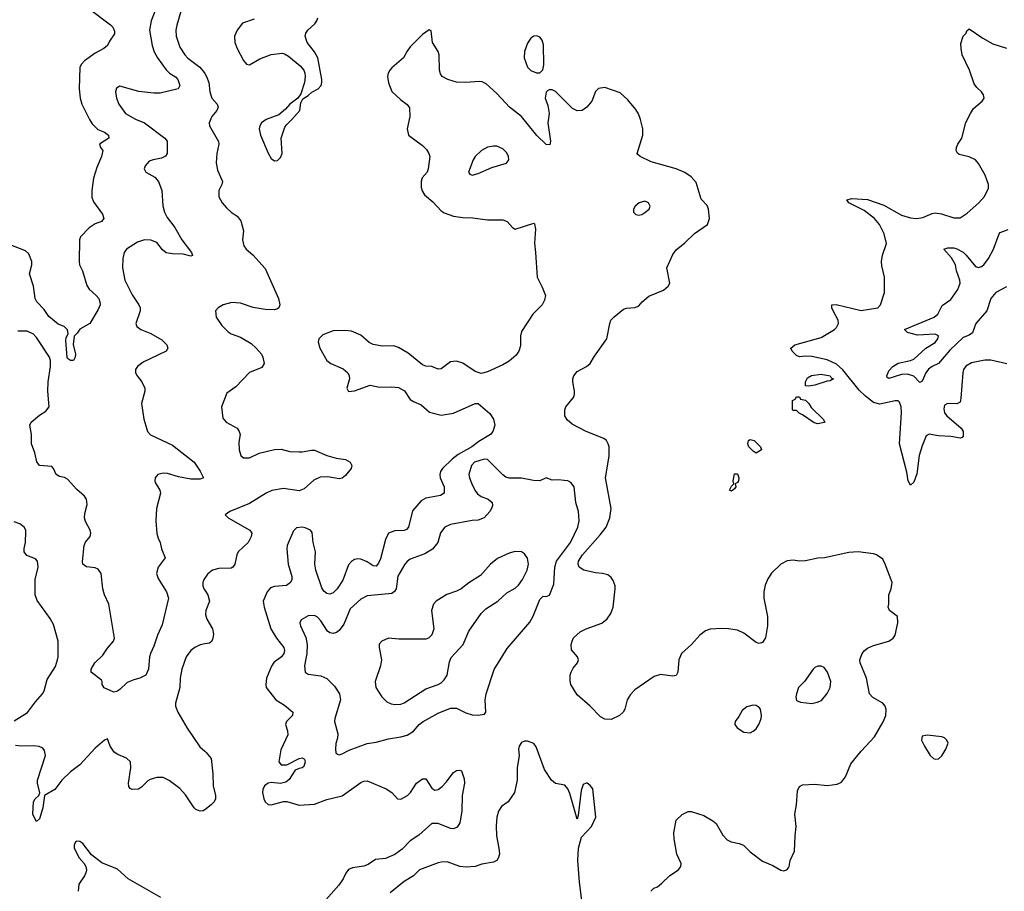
# Model space of a CAD drawing. Header units: inches. Extents: x 2134017 to 2292458, y 756222 to 916513.
# Tile 200 of 256: x 2188801 to 2195177, y 853650 to 859297. Entities that reach past the tile are written whole.
import ezdxf

# ---------------------------------------------------------------- set-up
doc = ezdxf.new("R2010")
doc.units = ezdxf.units.IN
doc.header["$MEASUREMENT"] = 0
doc.layers.add('C1885', color=7, linetype='Continuous')
doc.layers.add('C1895', color=7, linetype='Continuous')

msp = doc.modelspace()

# ---------------------------------------------------------------- linework, layer by layer
at = {"layer": 'C1885', "color": 5}
for points, elevation in [([(2189248, 859370), (2189390, 859263), (2189404.9, 859250), (2189415.9, 859224.1), (2189414.4, 859205.6), (2189382.6, 859157.4), (2189370.4, 859130), (2189344.9, 859110), (2189290, 859080.3), (2189221.1, 859030), (2189200.3, 859010), (2189190.2, 858989.8), (2189186, 858850), (2189191.8, 858790), (2189203.5, 858750), (2189252.2, 858650), (2189270, 858623.1), (2189306.1, 858586.1), (2189350, 858567.7), (2189376.5, 858550), (2189377.6, 858530), (2189317.3, 858490), (2189324.4, 858470), (2189339.6, 858450), (2189330.2, 858410), (2189300.6, 858339.4), (2189278, 858270), (2189267.2, 858190), (2189268.1, 858148.1), (2189278, 858118), (2189336.8, 858036.8), (2189346, 858010), (2189331.3, 857990), (2189290, 857975.1), (2189250.3, 857949.7), (2189195.5, 857890), (2189188.5, 857870), (2189186.2, 857730), (2189189.3, 857710), (2189207.2, 857670), (2189235.8, 857575.8), (2189251.2, 857551.2), (2189297.1, 857510), (2189312.7, 857490), (2189320.5, 857470), (2189322, 857450), (2189310, 857419), (2189256, 857330), (2189190, 857292.3), (2189174, 857266), (2189154, 857246), (2189146.4, 857193.6), (2189162, 857130), (2189160.4, 857110), (2189150, 857089.4), (2189129.6, 857089.6), (2189110, 857101.2), (2189108, 857108), (2189100.7, 857219.3), (2189102.9, 857237.1), (2189115.5, 857264.5), (2189110, 857288), (2189090, 857308.7), (2189050, 857324), (2188990, 857375.1), (2188960.3, 857420.3), (2188911.5, 857470), (2188902, 857490), (2188891.3, 857570), (2188865.4, 857650), (2188879.2, 857710), (2188879.2, 857730), (2188860.6, 857780.6), (2188839.6, 857799.6), (2188750, 857834.2)], 240), ([(2189676.9, 859350), (2189652.2, 859290), (2189642.4, 859230), (2189659, 859130), (2189671.6, 859090), (2189692.9, 859050), (2189750, 858972), (2189771.8, 858951.8), (2189810, 858926.7), (2189824.2, 858910), (2189837.6, 858870), (2189827.3, 858850), (2189710, 858821.8), (2189670, 858820.7), (2189571.8, 858831.8), (2189450, 858867), (2189427.3, 858852.7), (2189421.3, 858830), (2189427.4, 858790), (2189443.6, 858750), (2189486.4, 858690), (2189550, 858653.1), (2189610, 858628.9), (2189741.3, 858530), (2189756.4, 858510), (2189755.8, 858430), (2189746.1, 858413.9), (2189719.7, 858400.3), (2189666, 858390), (2189640.2, 858379.8), (2189613.4, 858350), (2189606.7, 858330), (2189617.1, 858310), (2189677.1, 858277.1), (2189700.3, 858250), (2189721.5, 858190), (2189727.9, 858092.1), (2189738.2, 858050), (2189756.3, 858016.3), (2189806, 857950), (2189850.2, 857870.2), (2189913.4, 857790), (2189921, 857770), (2189910, 857766), (2189858.6, 857778.6), (2189790, 857780.9), (2189750, 857787.9), (2189725.9, 857805.9), (2189690, 857853.4), (2189650, 857868.7), (2189610, 857870.6), (2189563.1, 857856.9), (2189493.7, 857810), (2189478.3, 857790), (2189469, 857750), (2189466.5, 857690), (2189481.8, 857610), (2189530, 857514.9), (2189572.2, 857450), (2189580.3, 857430), (2189580.2, 857410), (2189552.2, 857330), (2189559.3, 857310), (2189584.9, 857290), (2189650, 857263.6), (2189722.2, 857222.2), (2189753.4, 857190), (2189760.7, 857170), (2189750.3, 857149.7), (2189601.1, 857078.9), (2189564.6, 857050), (2189551.7, 857030), (2189551.6, 857010), (2189560.9, 856990), (2189591.7, 856950), (2189611.7, 856910), (2189611.7, 856890), (2189590.3, 856810), (2189605.7, 856710), (2189623.4, 856643.4), (2189629.2, 856629.2), (2189647.7, 856607.7), (2189790, 856541.6), (2189930, 856430.5), (2189970, 856371.3), (2189990.7, 856330), (2189970, 856319.5), (2189910, 856319.8), (2189830, 856334.8), (2189757.2, 856357.2), (2189730, 856360.2), (2189695.8, 856350), (2189678.6, 856330), (2189675.5, 856310), (2189678.9, 856298.9), (2189708.5, 856250), (2189713.7, 856230), (2189687.4, 856130), (2189681.7, 856050), (2189688.7, 855968.7), (2189697.1, 855937.1), (2189710.7, 855910), (2189718.8, 855870), (2189742.8, 855810), (2189698, 855750), (2189687.4, 855710), (2189697.8, 855677.8), (2189752.4, 855590), (2189764.9, 855550), (2189724.2, 855375.8), (2189692.4, 855310), (2189670, 855239.3), (2189647, 855190), (2189641.7, 855170), (2189635.8, 855090), (2189618.4, 855050), (2189578.8, 855030), (2189539.4, 855020.6), (2189496.7, 855003.3), (2189450, 854958.4), (2189430, 854944.5), (2189410, 854941.2), (2189349, 854969), (2189335.3, 854990), (2189335.3, 855010), (2189330, 855018), (2189264, 855070), (2189263.7, 855090), (2189288.2, 855130), (2189339.6, 855180.4), (2189370, 855226), (2189408, 855270), (2189415.1, 855290), (2189379.1, 855510), (2189350, 855571.1), (2189338.4, 855610), (2189328.7, 855710), (2189310, 855736.9), (2189290, 855746), (2189233, 855753), (2189209.5, 855770), (2189207.8, 855787.8), (2189219.1, 855890), (2189227.8, 855912.2), (2189258, 855950), (2189261.1, 855970), (2189256.4, 855990), (2189226.2, 856046.2), (2189221.6, 856070), (2189222.7, 856097.3), (2189237.3, 856157.3), (2189233.7, 856190), (2189220.5, 856210), (2189170, 856252.6), (2189110, 856319.7), (2189091.3, 856331.3), (2189058.2, 856338.2), (2189036.2, 856350), (2189019.6, 856390), (2189010, 856402), (2188929.3, 856410), (2188912.8, 856432.8), (2188899.1, 856490), (2188878, 856550), (2188877.4, 856610), (2188867.8, 856670), (2188875.4, 856690), (2188930, 856735.2), (2188970, 856761.7), (2188992.7, 856790), (2188984.1, 856890), (2188985.9, 856950), (2188999.6, 857050), (2188999.6, 857090), (2188994.7, 857110), (2188910, 857238.9), (2188890, 857259.7), (2188850, 857279.1), (2188790, 857279.7)], 260), ([(2189845.4, 859350), (2189817.6, 859262.4), (2189812.5, 859230), (2189814.4, 859190), (2189838.6, 859118.6), (2189869.4, 859070), (2189890, 859048.7), (2189968.4, 858990), (2189995.9, 858955.9), (2190000, 858948.8)], 280), ([(2188766.3, 854753.7), (2188851.6, 854808.4), (2188902.8, 854877.2), (2188949, 854930), (2188959.1, 854950), (2188978.6, 855021.4), (2189033.5, 855106.5), (2189046, 855150), (2189049.8, 855170), (2189049.7, 855270), (2189018.9, 855378.9), (2188998.5, 855418.5), (2188914.3, 855534.3), (2188900.3, 855570), (2188901, 855670), (2188920.5, 855750), (2188917, 855790), (2188903.9, 855803.9), (2188846.4, 855826.4), (2188830, 855849.3), (2188829.8, 855870.2), (2188839.6, 855910), (2188840.9, 855980.9), (2188840.9, 855990), (2188830, 856009), (2188802, 856030), (2188764.4, 856044.4)], 280), ([(2190000, 855678.9), (2189994.3, 855670), (2189987, 855650), (2189987, 855630), (2189994.3, 855610), (2190000, 855601)], 280), ([(2190000, 855253.3), (2189970, 855248.1), (2189936, 855230), (2189910.3, 855210), (2189878, 855170), (2189850.3, 855090), (2189839.6, 855030), (2189837.6, 854970), (2189809.6, 854870), (2189810.2, 854850), (2189825.1, 854810), (2189886.1, 854706.1), (2189966.6, 854586.6), (2190000, 854557.6)], 280), ([(2190000, 854178.8), (2189990, 854171.2), (2189969.4, 854169.4), (2189941.2, 854181.2), (2189930, 854191.9), (2189875.1, 854275.1), (2189837.1, 854317.1), (2189770, 854367.9), (2189730, 854387.7), (2189690, 854387.9), (2189644.9, 854375.1), (2189630, 854366.8), (2189590, 854324), (2189570, 854310.9), (2189530, 854308.9), (2189517, 854317), (2189507.8, 854330), (2189505.3, 854350), (2189519.9, 854450), (2189517.6, 854490), (2189493.5, 854513.5), (2189435.8, 854535.8), (2189412.6, 854552.6), (2189387.4, 854590), (2189370, 854637.2), (2189350, 854629.6), (2189290, 854578.5), (2189190, 854469.8), (2189130, 854425.2), (2189073.2, 854370), (2189027.6, 854310), (2188960.7, 854270), (2188950.2, 854190.2), (2188930, 854119), (2188910, 854102), (2188890, 854139), (2188886.6, 854150), (2188891.1, 854230), (2188901.7, 854250), (2188924.2, 854270), (2188931.9, 854288.1), (2188916.2, 854350), (2188916.2, 854370), (2188967.3, 854530), (2188962.2, 854562.2), (2188950, 854577.3), (2188928, 854588), (2188890, 854592.7), (2188810.1, 854589.9), (2188773.8, 854593.8)], 280), ([(2189715.6, 853610), (2189504, 853730), (2189433.4, 853793.4), (2189334, 853834), (2189266.9, 853886.9), (2189210, 853959.5), (2189190, 853973.3), (2189170, 853975.6), (2189162, 853970), (2189153, 853950), (2189154.4, 853930), (2189186.8, 853866.8), (2189219.1, 853830), (2189230.4, 853810.4), (2189234, 853790), (2189230.4, 853770.4), (2189221.7, 853750), (2189184.4, 853695.6), (2189178.8, 853650)], 320)]:
    msp.add_lwpolyline(points, dxfattribs=dict(at, elevation=elevation))
at = {"layer": 'C1895', "color": 5}
for points, elevation in [([(2190319.4, 859300.6), (2190244.8, 859275.2), (2190210.3, 859230), (2190192.7, 859190), (2190194.4, 859150), (2190208.3, 859110), (2190250, 859033), (2190270, 859008.4), (2190290, 859004.9), (2190356.9, 859043.1), (2190430, 859072.6), (2190499.6, 859079.6), (2190515.6, 859075.6), (2190540.7, 859060.7), (2190617.5, 858997.5), (2190640.5, 858970), (2190648.2, 858950), (2190650.6, 858930), (2190644.9, 858890), (2190622, 858818), (2190602, 858790), (2190550, 858749.2), (2190522.3, 858717.7), (2190478.9, 858681.1), (2190396.4, 858650), (2190367.7, 858630), (2190356.1, 858610), (2190352.3, 858590), (2190359.7, 858550), (2190410, 858432.7), (2190430, 858398), (2190450, 858383), (2190470, 858385.5), (2190490, 858404), (2190499.7, 858430), (2190494.2, 858530), (2190518.4, 858601.6), (2190530, 858619.3), (2190562.9, 858650), (2190614.5, 858710), (2190622, 858758), (2190634.6, 858785.4), (2190670, 858806), (2190692, 858828), (2190733.2, 858850), (2190752.7, 858870), (2190758, 858890), (2190758, 858910), (2190732.4, 859050), (2190709.7, 859090), (2190662.4, 859150), (2190649.6, 859190), (2190654.3, 859210), (2190666, 859230), (2190711.1, 859270), (2190725.7, 859290), (2190731.6, 859308.4)], 320), ([(2192888, 853650), (2192908, 853670), (2192930, 853679.3), (2192958.2, 853701.8), (2193010, 853751.8), (2193066.6, 853790), (2193082.9, 853810), (2193084.2, 853830), (2193056.8, 853890), (2193038.3, 853990), (2193037.4, 854030), (2193052, 854110), (2193090, 854147.7), (2193130, 854166.8), (2193150, 854166.8), (2193230, 854140.4), (2193290, 854106.7), (2193310.2, 854090.2), (2193353.1, 854013.1), (2193382.9, 853982.9), (2193407.3, 853970), (2193459.5, 853959.5), (2193488.1, 853948.1), (2193530, 853905.5), (2193610, 853844.9), (2193677.5, 853817.5), (2193730, 853787.3), (2193750, 853782.8), (2193768, 853790), (2193778.6, 853801.4), (2193784, 853810), (2193789.2, 853850), (2193818.7, 853910), (2193822, 854010), (2193829.7, 854070), (2193820.7, 854150), (2193831.8, 854210), (2193838, 854302), (2193849.5, 854330), (2193870, 854339.3), (2193950, 854344.4), (2194030, 854334.9), (2194094.8, 854345.2), (2194122, 854358), (2194148.1, 854391.9), (2194183, 854477), (2194250, 854557.1), (2194337, 854650), (2194391.8, 854748.2), (2194409.3, 854790), (2194412.5, 854827.5), (2194406, 854850), (2194389.2, 854870), (2194325.1, 854905.1), (2194304.5, 854930), (2194284.5, 855030), (2194242.4, 855130), (2194240.4, 855150), (2194256, 855190), (2194270.6, 855209.4), (2194290, 855224.4), (2194330, 855241.8), (2194430, 855270.4), (2194456.2, 855290), (2194469.6, 855310), (2194487, 855390), (2194484, 855430), (2194433.2, 855470), (2194424.5, 855490), (2194429.6, 855510), (2194428.3, 855570), (2194445.1, 855610), (2194449.6, 855650), (2194406, 855770), (2194390, 855802), (2194350, 855829.2), (2194330, 855836), (2194229.5, 855849.5), (2194170, 855844.2), (2194012, 855810), (2193970, 855808), (2193890, 855791.5), (2193850, 855789.4), (2193810, 855796), (2193770, 855792.3), (2193730.4, 855769.6), (2193668.9, 855711.1), (2193644.4, 855675.6), (2193627.1, 855632.9), (2193619.5, 855590), (2193620.3, 855550), (2193643.2, 855430), (2193642.2, 855370), (2193630, 855293.2), (2193610, 855262.4), (2193590, 855255.8), (2193570, 855261.7), (2193490, 855323.5), (2193450, 855342.3), (2193390, 855351.4), (2193347.5, 855352.5), (2193272.3, 855347.7), (2193242.2, 855337.8), (2193204.2, 855310), (2193151, 855249), (2193087.4, 855190), (2193069.2, 855150), (2193061.7, 855070), (2193051.6, 855048.4), (2193030, 855043.5), (2192950, 855055.6), (2192910, 855042.7), (2192785.1, 854954.9), (2192755.8, 854924.2), (2192734.4, 854890), (2192719.3, 854830), (2192707.7, 854810), (2192684, 854790), (2192630, 854762.4), (2192590, 854764.7), (2192561, 854781), (2192495.1, 854850), (2192410, 854923.6), (2192370, 854989.3), (2192366.4, 855013.6), (2192366.2, 855050), (2192371, 855069), (2192384, 855096), (2192412, 855130), (2192419.3, 855150), (2192412.7, 855170), (2192374.2, 855214.2), (2192371.5, 855250), (2192377.4, 855270), (2192387.8, 855292.2), (2192429.8, 855330.2), (2192470, 855350.3), (2192570, 855387), (2192604.4, 855415.6), (2192628, 855450), (2192643.5, 855490), (2192657.7, 855610), (2192656, 855630), (2192643, 855663), (2192630, 855682.9), (2192610, 855699.7), (2192575.3, 855710), (2192530, 855713.1), (2192453.2, 855730), (2192424.2, 855750), (2192416.3, 855770), (2192420.4, 855790), (2192445.8, 855830), (2192560.7, 855959.3), (2192598, 856010), (2192623.1, 856070), (2192631.1, 856130), (2192593.5, 856330), (2192618.2, 856470), (2192619.1, 856530), (2192612.6, 856550), (2192599.7, 856570), (2192583, 856583), (2192469.1, 856629.1), (2192377.6, 856677.6), (2192345.1, 856705.1), (2192331.9, 856730), (2192331.8, 856770), (2192338.2, 856790), (2192387.3, 856850), (2192393.8, 856870), (2192394.6, 856890), (2192381.8, 856950), (2192383.8, 856970), (2192390, 856990.4), (2192410, 857017), (2192472.3, 857050), (2192495.1, 857070), (2192522.8, 857117.2), (2192603.7, 857230), (2192621.6, 857330), (2192629.6, 857350), (2192650, 857372.7), (2192710, 857422), (2192730, 857428), (2192786.8, 857433.2), (2192810, 857442.8), (2192831.6, 857468.4), (2192874, 857506), (2192970, 857545.5), (2193000.9, 857570), (2193011.8, 857590), (2192992, 857690), (2193030, 857776), (2193052.8, 857807.2), (2193108.2, 857851.8), (2193170, 857913), (2193255.3, 857970), (2193268.7, 858010), (2193261.2, 858070), (2193252.5, 858092.5), (2193214.8, 858134.8), (2193182, 858242), (2193150, 858279.3), (2193107.5, 858307.5), (2193051.5, 858331.5), (2192890, 858375.6), (2192819, 858410), (2192803.9, 858423.9), (2192799.3, 858430), (2192835.8, 858550), (2192835.4, 858590), (2192821.7, 858650), (2192807.7, 858687.7), (2192790, 858714.5), (2192738.3, 858778.3), (2192690, 858824.5), (2192590, 858857.7), (2192550, 858851.3), (2192528.5, 858831.5), (2192504.9, 858770), (2192473.7, 858730), (2192442.8, 858710), (2192410, 858706), (2192381, 858721), (2192270, 858832.3), (2192250, 858842.7), (2192230, 858844), (2192221.4, 858838.6), (2192210, 858828), (2192203.8, 858790), (2192221.4, 858741.4), (2192230.3, 858690.3), (2192220.9, 858630), (2192239.1, 858510), (2192232.8, 858487.2), (2192210.7, 858489.3), (2192150, 858546.9), (2192049.8, 858669.8), (2191973.6, 858730), (2191890, 858818.4), (2191820.8, 858880.8), (2191794.7, 858894.7), (2191777.2, 858897.2), (2191690, 858889.7), (2191630, 858892.1), (2191572.7, 858910), (2191537, 858930), (2191526.3, 858946.3), (2191520.4, 858970), (2191518, 859070), (2191510, 859092), (2191475.1, 859150), (2191465.2, 859225.2), (2191452.5, 859232.5), (2191410, 859200.5), (2191330, 859120.5), (2191310, 859094), (2191287, 859050), (2191210, 858985.3), (2191197.5, 858970), (2191186.4, 858950), (2191182.7, 858930), (2191188.6, 858888.6), (2191211.5, 858831.5), (2191270, 858777.1), (2191310, 858747.7), (2191325.5, 858725.5), (2191326.3, 858670), (2191310.4, 858590), (2191319.1, 858550), (2191410, 858483), (2191435.5, 858455.5), (2191451.4, 858430), (2191456.5, 858410), (2191446.3, 858330), (2191438.9, 858310), (2191407.8, 858272.2), (2191399.7, 858250), (2191400.2, 858210), (2191408.2, 858188.2), (2191422.8, 858162.8), (2191476.4, 858116.4), (2191530, 858058), (2191550, 858046), (2191610, 858023.6), (2191670, 858015.2), (2191734.3, 858014.3), (2191830, 858001.6), (2191930, 858000.7), (2191958, 857990), (2191992, 857950), (2192010, 857941), (2192130, 857978), (2192135.3, 857975.3), (2192141, 857941), (2192134, 857850), (2192142, 857790), (2192150.8, 857630), (2192184.5, 857564.5), (2192206, 857510), (2192199.8, 857480.2), (2192184, 857450), (2192124.7, 857390), (2192050, 857278), (2192044, 857250), (2192043.5, 857183.5), (2192033.4, 857150), (2192016.7, 857123.3), (2191970, 857085.1), (2191930, 857060.7), (2191830, 857015.1), (2191790, 857005.1), (2191750, 857018.4), (2191670, 857072), (2191630, 857085.1), (2191590, 857080.5), (2191530, 857035.6), (2191510, 857033.6), (2191470, 857049.4), (2191430, 857052.3), (2191410, 857060.9), (2191317.3, 857137.3), (2191253.9, 857173.9), (2191223.3, 857183.3), (2191150, 857181.5), (2191090, 857192.9), (2191065, 857205), (2191010, 857252.7), (2190950, 857278.7), (2190904.3, 857284.3), (2190830, 857280.4), (2190764.5, 857255.5), (2190737.2, 857230), (2190733.7, 857210), (2190743.5, 857170), (2190790, 857090.2), (2190815.3, 857070), (2190895, 857035), (2190925.2, 857010), (2190935.2, 856990), (2190937.7, 856970), (2190919.5, 856910), (2190929.2, 856889.2), (2190970, 856892), (2191070, 856930.3), (2191130, 856917), (2191210, 856919.6), (2191254.7, 856914.7), (2191292.7, 856892.7), (2191330, 856837.1), (2191350, 856823.7), (2191401.7, 856801.7), (2191454.4, 856754.4), (2191530, 856734.9), (2191610, 856748.7), (2191750, 856810.4), (2191770, 856810.3), (2191845.4, 856745.4), (2191868.4, 856708.4), (2191878, 856670), (2191864.9, 856630), (2191850.6, 856609.4), (2191775.1, 856564.9), (2191729.1, 856530), (2191640.4, 856479.6), (2191601.3, 856450), (2191538.3, 856390), (2191524.9, 856370), (2191521.1, 856350), (2191524.1, 856330), (2191550.2, 856270), (2191550.2, 856229.8), (2191525.3, 856214.7), (2191430, 856196.4), (2191399.9, 856180.1), (2191344, 856116), (2191317.8, 856010), (2191306, 855994), (2191290, 855987.4), (2191230, 855984.7), (2191190.1, 855969.9), (2191170.2, 855930), (2191136.5, 855803.5), (2191124.4, 855775.6), (2191110, 855756.8), (2191090, 855758.9), (2191050, 855783.9), (2191010, 855801.4), (2190990, 855804), (2190970, 855800.3), (2190950, 855787.8), (2190930, 855764.4), (2190893.2, 855666.8), (2190857.1, 855610), (2190830, 855584), (2190810, 855576.2), (2190790, 855578.8), (2190770, 855595.3), (2190756.8, 855616.8), (2190718.2, 855730), (2190712.5, 855770), (2190716, 855850), (2190702.4, 855910), (2190694.5, 855974.5), (2190683.9, 855990), (2190650, 856005.9), (2190630, 856009.9), (2190594.2, 856005.8), (2190573.6, 855986.4), (2190532.5, 855890), (2190530.7, 855870), (2190539.8, 855770), (2190562.3, 855690), (2190562.2, 855670), (2190555.2, 855650), (2190528, 855632), (2190450, 855624.1), (2190424.3, 855615.7), (2190402.8, 855590), (2190376.9, 855530), (2190383.2, 855490), (2190426.2, 855350), (2190463.2, 855290), (2190510.6, 855230.6), (2190515.1, 855210), (2190511.5, 855190), (2190496.5, 855170), (2190447.2, 855132.8), (2190431.2, 855108.8), (2190399, 855030), (2190394.2, 854990), (2190398, 854970), (2190458.6, 854890), (2190516.4, 854856.4), (2190570.3, 854810), (2190567.2, 854790), (2190527.7, 854750), (2190522.3, 854730), (2190536, 854690), (2190536.9, 854663.1), (2190492.7, 854567.3), (2190479.6, 854490), (2190494.9, 854470), (2190530, 854468.6), (2190609.9, 854510.1), (2190630, 854515.4), (2190645.4, 854505.4), (2190649.1, 854490), (2190641.2, 854458.8), (2190630.4, 854449.6), (2190610, 854446.6), (2190585.5, 854434.5), (2190545.3, 854374.7), (2190523.7, 854356.3), (2190490, 854348), (2190430, 854354), (2190409.1, 854350), (2190387.3, 854332.7), (2190376.3, 854310), (2190374.2, 854290), (2190380.9, 854250), (2190390, 854229), (2190410, 854211.5), (2190430, 854209.3), (2190510, 854232.3), (2190530, 854232.2), (2190610, 854209.2), (2190710, 854215.3), (2190790, 854245.4), (2190890, 854269.5), (2191010, 854355.8), (2191030, 854364.4), (2191050, 854366.3), (2191175.1, 854315.1), (2191210.5, 854290), (2191246.8, 854250), (2191270, 854247.7), (2191312.6, 854270), (2191332, 854290), (2191370, 854350.5), (2191410, 854378.8), (2191430, 854378), (2191470, 854318), (2191490, 854306.3), (2191510, 854310.3), (2191537.4, 854330), (2191563, 854357), (2191610, 854420.5), (2191630, 854433.4), (2191650, 854436), (2191662, 854430), (2191679.1, 854379.1), (2191682, 854350), (2191665.5, 854270), (2191663.9, 854170), (2191650, 854092.7), (2191634.6, 854065.4), (2191610, 854055.4), (2191590, 854056.4), (2191510, 854089.8), (2191470, 854089.7), (2191386.1, 854013.9), (2191330, 853976.8), (2191276.7, 853923.3), (2191230.6, 853889.4), (2191170, 853863.7), (2191104.7, 853855.3), (2191056.7, 853823.3), (2191030, 853812.4), (2190957.1, 853802.9), (2190930, 853791.2), (2190911.9, 853768.1), (2190895.2, 853730), (2190867.9, 853690), (2190750, 853558)], 320), ([(2195192.1, 857067.9), (2195090, 857090.5), (2195050, 857092), (2194965.1, 857074.9), (2194926.7, 857053.3), (2194913.4, 857030), (2194908.2, 857010), (2194895.6, 856844.4), (2194890, 856819), (2194870, 856807.6), (2194808.7, 856811.3), (2194790, 856799.3), (2194784.4, 856775.6), (2194790.3, 856750), (2194804.4, 856730), (2194897.3, 856650), (2194911.1, 856630), (2194910, 856599.3), (2194903, 856590), (2194890, 856585), (2194830, 856597.9), (2194750, 856602.2), (2194690, 856612.4), (2194670, 856601.1), (2194643.7, 856536.3), (2194625.6, 856474.4), (2194610, 856354.5), (2194590, 856301.3), (2194570, 856280.5), (2194554.2, 856310), (2194546.4, 856366.4), (2194498.3, 856550), (2194511.2, 856750), (2194509.8, 856790), (2194498.5, 856818.5), (2194490, 856827.3), (2194470, 856828.9), (2194370, 856807.3), (2194330, 856818.1), (2194278.4, 856858.4), (2194237.6, 856897.6), (2194130, 857027.8), (2194090, 857065.3), (2194030, 857093.7), (2193930, 857116.1), (2193890, 857118), (2193850, 857112.3), (2193830, 857120.9), (2193802.9, 857150), (2193795.1, 857170), (2193821.2, 857190), (2193990, 857238.2), (2194076.3, 857290), (2194090, 857302.6), (2194103.5, 857330), (2194100.3, 857350), (2194067.6, 857410), (2194059.7, 857430), (2194059, 857450), (2194088.3, 857451.7), (2194250, 857413.6), (2194358, 857430), (2194375.3, 857450), (2194400.9, 857530), (2194400.7, 857630), (2194383, 857703), (2194380.7, 857730), (2194388.1, 857771.9), (2194412.8, 857847.2), (2194398, 857910), (2194369.1, 857970), (2194336, 858010), (2194270, 858061.3), (2194169.6, 858110), (2194156, 858130), (2194190, 858138.2), (2194290, 858132.9), (2194396.5, 858096.5), (2194510, 858030.2), (2194570, 858013.4), (2194610, 858009.2), (2194650, 858016.5), (2194710, 858042.4), (2194730, 858046), (2194770, 858040.2), (2194850, 858014.3), (2194890, 858014.6), (2194937.2, 858042.8), (2195012.6, 858110), (2195049, 858151), (2195074, 858206), (2195074, 858230), (2195053.7, 858290), (2195010, 858366.2), (2194990, 858388.7), (2194950, 858409), (2194884.5, 858424.5), (2194873.3, 858433.3), (2194865.4, 858450), (2194867.3, 858470), (2194876, 858490), (2194900.9, 858530), (2194928.2, 858631.8), (2194956.9, 858690), (2194978, 858722), (2195033.2, 858770), (2195045.2, 858790), (2195041.2, 858810), (2195029.2, 858830), (2194997.7, 858857.7), (2194981.1, 858881.1), (2194951.2, 858970), (2194904.8, 859070), (2194896.3, 859110), (2194895.9, 859144.1), (2194910, 859191.3), (2194928.7, 859210), (2194934, 859226), (2194950, 859238), (2195036.7, 859176.7), (2195102, 859142), (2195190, 859113.1)], 280), ([(2190000, 858948.8), (2190010.8, 858930), (2190025.1, 858890), (2190033.3, 858830), (2190044.6, 858790), (2190080.2, 858750), (2190086.3, 858730), (2190077.4, 858710), (2190046, 858670), (2190028.7, 858630), (2190030.3, 858610), (2190088.9, 858508.9), (2190090.2, 858490), (2190078.5, 858430), (2190074.3, 858370), (2190082.4, 858322.4), (2190113.7, 858250), (2190110.4, 858230), (2190090.4, 858190), (2190090.4, 858150), (2190111.5, 858111.5), (2190139.4, 858079.4), (2190170, 858050.3), (2190210, 858023.7), (2190233.9, 857993.9), (2190250.2, 857930), (2190244.2, 857870), (2190251.8, 857831.8), (2190267.3, 857810), (2190310, 857774.9), (2190390, 857686.4), (2190476.1, 857490), (2190486.4, 857450), (2190478.5, 857430), (2190470, 857423.2), (2190450, 857418.6), (2190390, 857419.2), (2190313.4, 857433.4), (2190230, 857461.6), (2190174.9, 857465.1), (2190118.8, 857450), (2190086, 857430), (2190068.2, 857411.8), (2190073, 857370), (2190110, 857316.3), (2190150, 857275.5), (2190170, 857261.6), (2190230, 857241.3), (2190299.9, 857199.9), (2190332.4, 857170), (2190366, 857130), (2190375.8, 857110), (2190383.8, 857070), (2190370, 857044.5), (2190289, 857011), (2190201.4, 856918.6), (2190143.4, 856876.6), (2190108.2, 856790), (2190115.9, 856715.9), (2190137.3, 856690), (2190210.2, 856650.2), (2190222.4, 856630), (2190228, 856610), (2190219.5, 856560.5), (2190222, 856510), (2190232.8, 856472.8), (2190250, 856458.7), (2190290, 856457.7), (2190351.4, 856488.6), (2190450, 856513.4), (2190494.3, 856514.3), (2190550, 856500.3), (2190610, 856496.5), (2190630, 856496.5), (2190690, 856509.2), (2190710, 856508.2), (2190790, 856474.5), (2190850, 856455.5), (2190910, 856448.5), (2190940.7, 856430), (2190952.7, 856410), (2190948, 856390), (2190910, 856343.7), (2190890, 856327.3), (2190870, 856322.4), (2190795.6, 856335.6), (2190746.6, 856333.4), (2190706, 856314), (2190642.7, 856257.3), (2190610, 856243.8), (2190510, 856259.9), (2190433.7, 856246.3), (2190397.1, 856230), (2190290, 856162), (2190162.8, 856110), (2190131.3, 856090), (2190150.8, 856070), (2190290.4, 855990), (2190303.6, 855970), (2190300.6, 855950), (2190281.1, 855910), (2190215.8, 855850), (2190207.1, 855830), (2190194, 855770), (2190182, 855750), (2190170, 855743.5), (2190090, 855741.2), (2190050, 855730.9), (2190016.1, 855703.9), (2190000, 855678.9)], 280), ([(2195190, 857566.4), (2195122, 857530), (2195090.1, 857490), (2195063.2, 857410), (2194993.2, 857330), (2194970, 857269.5), (2194950, 857254), (2194910, 857238.6), (2194823.7, 857156.3), (2194750, 857069.8), (2194710, 857050.9), (2194686.1, 857033.9), (2194669.1, 857010), (2194645.1, 856954.9), (2194630, 856947), (2194590, 856987.1), (2194550, 856999.8), (2194510, 856999.1), (2194430, 856972.7), (2194419, 856979), (2194415.1, 856990), (2194430, 857021.6), (2194455.6, 857050), (2194490, 857071.4), (2194569.8, 857090.2), (2194590, 857098.9), (2194667.6, 857170), (2194730, 857206.3), (2194745.4, 857230), (2194749.5, 857250), (2194730, 857260.4), (2194614, 857254), (2194549.2, 857270), (2194529.5, 857290), (2194723.5, 857370), (2194746, 857390), (2194775.1, 857444.9), (2194830, 857485.3), (2194876.1, 857550), (2194889.8, 857590), (2194887.9, 857610), (2194866.2, 857670), (2194860.7, 857710), (2194833.7, 857753.7), (2194786, 857810), (2194810, 857818.9), (2194850, 857818.6), (2194870, 857813), (2194910, 857790.2), (2194930, 857772.3), (2194990, 857699.1), (2195010, 857692.6), (2195030, 857699.1), (2195043.1, 857710), (2195073.5, 857750), (2195106.3, 857810), (2195142.9, 857910), (2195150, 857918), (2195202.3, 857937.7)], 260), ([(2190000, 855601), (2190019.6, 855570), (2190030.3, 855530), (2190005.8, 855470), (2190003.2, 855443.2), (2190012.6, 855412.6), (2190050.3, 855350), (2190055.8, 855315.8), (2190052.3, 855290), (2190044.2, 855270), (2190030, 855258.5), (2190000, 855253.3)], 280), ([(2192442, 853590), (2192425.7, 853710), (2192414.5, 853850), (2192419.5, 853930), (2192439.3, 854000.7), (2192502.9, 854070), (2192532, 854130), (2192513.3, 854313.3), (2192495.9, 854335.9), (2192475.3, 854350), (2192468.4, 854351.6), (2192450, 854341.2), (2192437.2, 854302.8), (2192418, 854142), (2192410, 854118), (2192362.8, 854282.8), (2192350, 854314), (2192330, 854336.9), (2192270, 854349.6), (2192244.5, 854370), (2192198.7, 854438.7), (2192145.6, 854585.6), (2192130, 854608), (2192090, 854622), (2192070, 854622), (2192050, 854615.3), (2192036, 854590), (2192031.3, 854570), (2192034.8, 854530), (2192021.6, 854450), (2192021.3, 854370), (2192006, 854290), (2191964, 854230), (2191920.4, 854199.6), (2191900.7, 854170), (2191890.4, 854129.6), (2191885.5, 854074.5), (2191888.9, 854010), (2191904.6, 853930), (2191907.3, 853892.7), (2191902.4, 853870), (2191890.3, 853849.7), (2191870, 853839.6), (2191793.5, 853826.5), (2191750, 853811.6), (2191692.9, 853807.1), (2191650, 853811.2), (2191570, 853842), (2191530, 853839.7), (2191510, 853834), (2191390.2, 853789.8), (2191350.5, 853750), (2191290, 853714.3), (2191199.7, 853640.3)], 340), ([(2190000, 854557.6), (2190008.8, 854550), (2190040.4, 854510), (2190052.1, 854412.1), (2190054.3, 854334.3), (2190069.1, 854270), (2190068.3, 854250), (2190059.7, 854230), (2190041, 854210), (2190000, 854178.8)], 280)]:
    msp.add_lwpolyline(points, dxfattribs=dict(at, elevation=elevation))
for points, elevation in [([(2192150, 859193), (2192130, 859191.1), (2192110, 859176.9), (2192090, 859146.3), (2192069.7, 859090.3), (2192068.6, 859050), (2192090, 858990.3), (2192110, 858967.9), (2192147.3, 858952.7), (2192170, 858953.4), (2192187.8, 858972.2), (2192194.5, 859005.5), (2192193.6, 859133.6), (2192184.4, 859164.4), (2192170, 859183.6)], 320), ([(2191870, 858478.3), (2191830, 858471.1), (2191790.4, 858450), (2191750.3, 858410), (2191736.5, 858390), (2191708, 858310), (2191716, 858296), (2191730, 858291), (2191770, 858301.6), (2191859.3, 858340.7), (2191953, 858367), (2191967.3, 858390), (2191965.6, 858410), (2191955.2, 858435.2), (2191930, 858460.5), (2191890, 858476.9)], 340), ([(2192850, 858120.9), (2192811.3, 858110), (2192786, 858090), (2192776, 858070), (2192776, 858050), (2192790, 858036), (2192811.1, 858031.1), (2192830, 858034.8), (2192850, 858047.3), (2192877.2, 858070), (2192882.7, 858090), (2192872.7, 858110)], 340), ([(2193910, 856922), (2193890, 856926), (2193889.2, 856950), (2193902.9, 856977.1), (2193928, 856992), (2193990, 857000.4), (2194050, 856990.3), (2194056, 856976), (2194070.7, 856970), (2194050, 856958), (2194030, 856955.3), (2193950, 856928.7)], 280), ([(2193970, 856679.3), (2193946.3, 856686.3), (2193870, 856738), (2193848, 856748), (2193830, 856766), (2193810, 856766), (2193806, 856770), (2193806, 856830), (2193822, 856838), (2193830, 856854), (2193850, 856854), (2193858, 856838), (2193890, 856832), (2193911.1, 856811.1), (2193925.4, 856785.4), (2194004.7, 856710), (2194014.8, 856690), (2194010, 856687.3)], 280), ([(2193570, 856489.5), (2193550, 856502), (2193522, 856530), (2193515.3, 856550), (2193521.2, 856570), (2193530, 856577.3), (2193558, 856570), (2193598, 856530), (2193604.7, 856510)], 280), ([(2191809.7, 856449.7), (2191745.7, 856430), (2191725.6, 856410), (2191710.3, 856350.3), (2191712.9, 856330), (2191729.1, 856290), (2191748.1, 856248.1), (2191764.9, 856224.9), (2191790, 856207.7), (2191834.8, 856190), (2191860.7, 856170), (2191863, 856150), (2191856.4, 856130), (2191844.9, 856110), (2191809.2, 856070.8), (2191770, 856054.8), (2191730, 856052.3), (2191590, 856026.4), (2191554, 856010), (2191526.8, 855973.2), (2191509.1, 855910), (2191474, 855866), (2191423.4, 855836.6), (2191330, 855801.1), (2191310, 855787.8), (2191296, 855770), (2191248.7, 855691.3), (2191238.2, 855610), (2191228.4, 855591.6), (2191210, 855579.8), (2191190, 855576.4), (2191050, 855565.1), (2191010, 855543.9), (2190940, 855480), (2190899.1, 855380.9), (2190870, 855339.7), (2190852.8, 855327.2), (2190830, 855321.5), (2190810, 855324.8), (2190794.5, 855334.5), (2190750, 855403.5), (2190730, 855426.3), (2190710, 855436.9), (2190670, 855435.1), (2190624, 855410), (2190615.5, 855390), (2190620.3, 855370), (2190654.4, 855294.4), (2190662.8, 855250), (2190659.6, 855190), (2190645.7, 855110), (2190650.6, 855070.6), (2190670, 855057.3), (2190750, 855046.7), (2190789.1, 855029.1), (2190839.5, 854979.5), (2190871.6, 854930), (2190878, 854890), (2190841.6, 854770), (2190840.4, 854750), (2190860.3, 854670), (2190858, 854642), (2190848.1, 854608.1), (2190845.5, 854570), (2190848.2, 854548.2), (2190858.8, 854538.8), (2190870, 854534.8), (2190890, 854540.7), (2190934.6, 854565.4), (2191050, 854608.7), (2191110, 854616.5), (2191190, 854638.7), (2191270, 854650.3), (2191310, 854662), (2191350, 854688.5), (2191388, 854730), (2191414, 854750), (2191510, 854805.2), (2191590, 854837.7), (2191630, 854836), (2191690, 854806.7), (2191730, 854794), (2191770, 854791.3), (2191810, 854798), (2191816, 854804), (2191819, 854810), (2191815.6, 854890), (2191820.5, 854930), (2191872.8, 855087.2), (2191956.6, 855223.4), (2192105.4, 855394.6), (2192126.2, 855433.8), (2192170, 855541.6), (2192190, 855563), (2192210, 855560.5), (2192230.9, 855569.1), (2192259.4, 855640.6), (2192267, 855750), (2192277.5, 855790), (2192367.5, 855910), (2192415.7, 856010), (2192424.4, 856050), (2192418.4, 856110), (2192403.1, 856170), (2192391.1, 856270), (2192370, 856299.5), (2192350, 856309.5), (2192327.7, 856312.3), (2192290, 856316), (2192250, 856313.2), (2192210, 856329.2), (2192170, 856309.5), (2192128.3, 856311.7), (2192050, 856327.6), (2191970, 856326.4), (2191950, 856333.5), (2191930, 856348.4), (2191830, 856448.3)], 340), ([(2193410, 856242), (2193398, 856250), (2193410, 856274), (2193426, 856290), (2193422, 856310), (2193430, 856354), (2193450, 856354), (2193458, 856330), (2193456, 856310), (2193450, 856298), (2193434, 856290), (2193438, 856270), (2193430, 856258)], 280), ([(2192010, 855852.7), (2191970, 855840.9), (2191894.6, 855805.4), (2191850.4, 855769.6), (2191784.7, 855695.3), (2191710, 855649.4), (2191660.7, 855610), (2191630, 855594.7), (2191566.3, 855573.7), (2191498, 855530), (2191481.3, 855510), (2191467.6, 855470), (2191483.7, 855350), (2191468.9, 855311.1), (2191448.8, 855291.2), (2191430, 855282.9), (2191417.3, 855282.7), (2191256.2, 855283.8), (2191190, 855289.7), (2191146.8, 855270), (2191128.5, 855251.5), (2191128.2, 855230), (2191143.7, 855150), (2191136.5, 855110), (2191102.6, 855010), (2191107.2, 854970), (2191145.3, 854910), (2191178.8, 854878.8), (2191205.7, 854865.7), (2191230, 854860.2), (2191270, 854862.9), (2191290, 854871.1), (2191430, 854962.2), (2191510, 854989.2), (2191530, 855000.2), (2191550, 855019.6), (2191569.8, 855050.2), (2191583.5, 855136.5), (2191595.2, 855164.8), (2191672, 855250), (2191710, 855334.9), (2191790, 855450.5), (2191819.8, 855480.2), (2191896.9, 855530), (2191955.9, 855584.1), (2192010, 855614.7), (2192030, 855632.6), (2192057.7, 855670), (2192086.6, 855730), (2192094.8, 855770), (2192090, 855808.7), (2192070, 855837.2), (2192050, 855849.2)], 360), ([(2193990, 855109.2), (2193970, 855109.2), (2193950, 855101.2), (2193938.8, 855090), (2193883, 855010), (2193843, 854970), (2193830.7, 854930), (2193826.8, 854910), (2193830, 854886.8), (2193855.9, 854875.9), (2193930, 854868), (2193965.4, 854874.6), (2193993.6, 854886.4), (2194030, 854930.8), (2194049.6, 854970), (2194053.3, 855010), (2194031.8, 855070), (2194010, 855101.2)], 340), ([(2193550, 854857.2), (2193510, 854846), (2193478.4, 854821.6), (2193458.3, 854781.7), (2193434.8, 854750), (2193430.8, 854730), (2193446, 854710), (2193490, 854681), (2193530, 854676), (2193550, 854686.8), (2193570, 854702.8), (2193590, 854736), (2193602.9, 854770), (2193604.5, 854790), (2193597.2, 854830), (2193590, 854842), (2193570, 854853.2)], 340), ([(2194677.3, 854662.7), (2194644.5, 854655.5), (2194640.7, 854630), (2194659.1, 854590), (2194696.3, 854530), (2194718, 854510), (2194730, 854505.5), (2194750, 854507.7), (2194772.7, 854527.3), (2194798, 854570), (2194812.3, 854610), (2194805.2, 854630), (2194790, 854645.2), (2194771.2, 854651.2)], 320)]:
    msp.add_lwpolyline(points, close=True, dxfattribs=dict(at, elevation=elevation))

doc.saveas('drawing.dxf')
